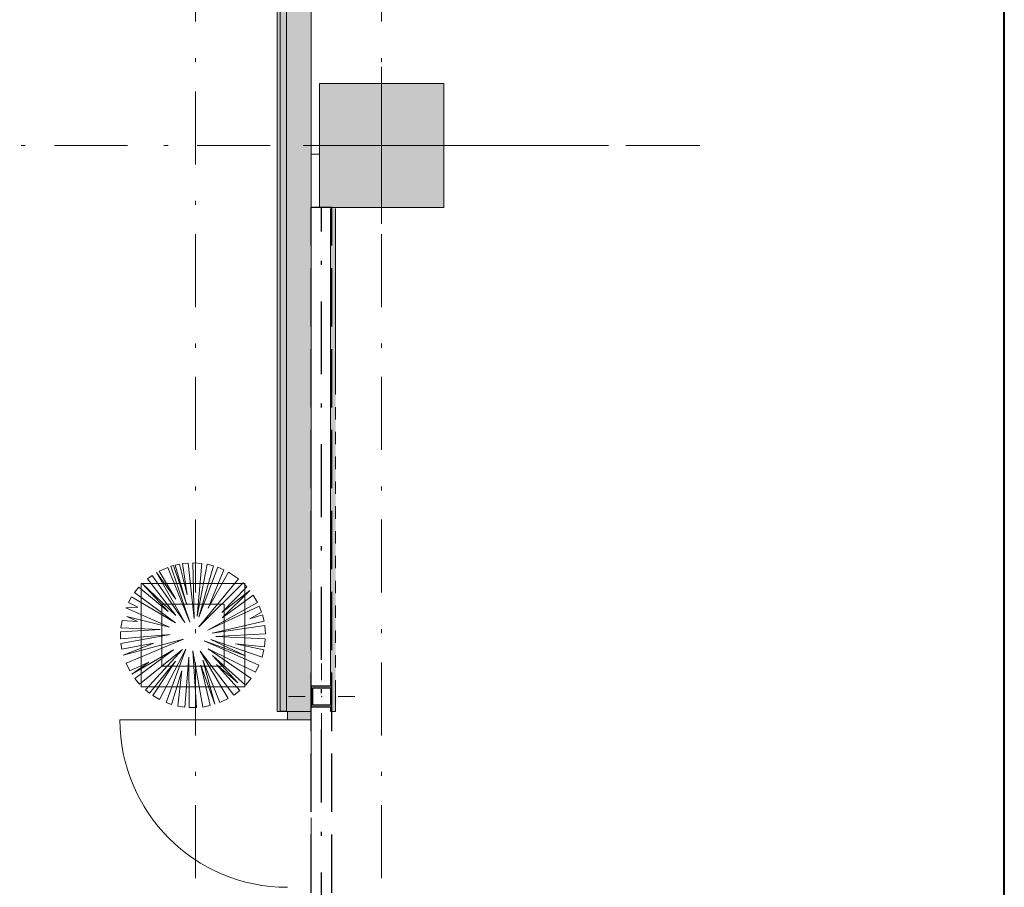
# Model space of a CAD drawing. Header units: millimetres. Extents: x 0 to 415, y 0 to 589.
# Tile 20 of 40: x 391 to 415, y 280 to 301. Entities that reach past the tile are written whole.
import ezdxf
from ezdxf.xclip import XClip

# ---------------------------------------------------------------- set-up
doc = ezdxf.new("R2010")
doc.units = ezdxf.units.MM
doc.header["$MEASUREMENT"] = 0
doc.header["$XCLIPFRAME"] = 0
for name, pattern in [('Невидимая', [3.912222, 2.822222, -1.09]), ('Штриховая', [5.644444, 2.822222, -2.822222]), ('Штрихпунктирная', [6.702778, 3.527778, -1.763889, 0, -1.411111])]:
    doc.linetypes.add(name, pattern=pattern)
for name, color, linetype in [('Интерьер - Мебель', 7, 'Continuous'), ('Конструктив - ГКЛ', 7, 'Continuous'), ('Конструктив - Колонны', 7, 'Continuous'), ('Конструктив - Стена сущ для Кладочного плана', 7, 'Continuous'), ('Конструктив - Стены наружние фасад', 7, 'Continuous'), ('УЛИЦА_Стойки стропильные', 7, 'Continuous'), ('Элемент Модели - Зона', 7, 'Continuous'), ('Элемент Модели - Оси', 7, 'Continuous')]:
    doc.layers.add(name, color=color, linetype=linetype)

# ---------------------------------------------------------------- blocks, each defined once
blk = doc.blocks.new('Чертеж_2_2', base_point=(217.704, 72.604))
at = {"layer": 'Конструктив - ГКЛ', "linetype": 'Continuous', "lineweight": 0, "true_color": 0x000000}
blk.add_hatch(color=18, dxfattribs=at).paths.add_polyline_path([(398.839, 296.079), (398.714, 296.079), (398.714, 284.529), (398.754, 284.529), (398.754, 284.029), (398.714, 284.029), (398.714, 283.917), (398.839, 283.917)])
at = {"layer": 'Конструктив - Колонны', "linetype": 'Continuous', "lineweight": 0, "true_color": 0x000000}
blk.add_hatch(color=18, dxfattribs=at).paths.add_polyline_path([(398.454, 296.104), (401.454, 296.104), (401.454, 299.104), (398.454, 299.104)])
at = {"layer": 'Конструктив - Стены наружние фасад', "linetype": 'Continuous', "lineweight": 0, "true_color": 0x000000}
for points in [[(397.429, 343.104), (397.429, 283.917), (397.504, 283.917), (397.504, 343.104)], [(397.654, 341.104), (397.504, 341.104), (397.504, 283.917), (397.654, 283.917)], [(397.654, 341.104), (397.654, 283.917), (398.254, 283.917), (398.254, 341.104)], [(398.254, 283.917), (397.679, 283.917), (397.679, 283.717), (398.254, 283.717)]]:
    blk.add_hatch(color=18, dxfattribs=at).paths.add_polyline_path(points)
at = {"layer": 'УЛИЦА_Стойки стропильные', "linetype": 'Continuous', "lineweight": 0, "true_color": 0x000000}
h = blk.add_hatch(color=18, dxfattribs=at)
h.paths.add_polyline_path([(398.754, 284.029), (398.754, 284.529), (398.254, 284.529), (398.254, 284.029)])
h.paths.add_polyline_path([(398.714, 284.069), (398.294, 284.069), (398.294, 284.489), (398.714, 284.489)], flags=0)
at = {"layer": 'Интерьер - Мебель', "color": 252, "linetype": 'Continuous', "lineweight": 5, "ltscale": 0.5}
for p, q in [((394.926, 287.448), (394.862, 287.428)), ((394.862, 287.428), (395.317, 286.079)), ((395.244, 286.495), (394.926, 287.448)), ((395.073, 287.481), (394.966, 287.458)), ((394.966, 287.458), (395.244, 286.495)), ((395.252, 286.74), (395.073, 287.481)), ((395.278, 287.507), (395.14, 287.493)), ((395.14, 287.493), (395.252, 286.74)), ((395.423, 286.169), (395.278, 287.507)), ((395.61, 287.498), (395.395, 287.511)), ((395.395, 287.511), (395.423, 286.169)), ((395.497, 286.226), (395.61, 287.498)), ((395.739, 287.477), (395.497, 286.226)), ((395.538, 286.201), (395.89, 287.44)), ((395.89, 287.44), (395.739, 287.477)), ((394.406, 287.205), (394.297, 287.124)), ((395.195, 286.071), (394.406, 287.205)), ((394.983, 286.634), (394.515, 287.275)), ((394.515, 287.275), (395.195, 286.071)), ((394.784, 287.401), (394.576, 287.308)), ((394.576, 287.308), (394.983, 286.634)), ((395.317, 286.079), (394.784, 287.401)), ((395.995, 287.405), (395.538, 286.201)), ((395.758, 286.414), (396.138, 287.345)), ((396.255, 287.285), (395.758, 286.414)), ((396.138, 287.345), (395.995, 287.405)), ((396.497, 287.121), (396.255, 287.285)), ((394.983, 286.242), (394.167, 287.009)), ((394.167, 287.009), (394.795, 286.332)), ((394.297, 287.124), (394.983, 286.242)), ((395.538, 285.965), (396.497, 287.121)), ((396.606, 287.025), (395.538, 285.965)), ((396.694, 286.934), (396.606, 287.025)), ((394.088, 286.926), (393.982, 286.795)), ((393.982, 286.795), (394.975, 286.063)), ((394.795, 286.332), (394.088, 286.926)), ((396.092, 286.307), (396.694, 286.934)), ((396.769, 286.845), (396.092, 286.307)), ((396.1, 286.185), (396.769, 286.845)), ((396.853, 286.73), (396.1, 286.185)), ((396.956, 286.552), (396.853, 286.73)), ((393.908, 286.686), (393.833, 286.552)), ((393.833, 286.552), (394.061, 286.438)), ((394.975, 286.063), (393.908, 286.686)), ((395.75, 285.883), (396.956, 286.552)), ((396.997, 286.467), (395.75, 285.883)), ((397.053, 286.323), (396.997, 286.467)), ((394.061, 286.438), (393.773, 286.423)), ((393.773, 286.423), (394.828, 285.957)), ((396.769, 286.161), (397.053, 286.323)), ((397.075, 286.252), (396.769, 286.161)), ((397.112, 286.102), (397.075, 286.252)), ((393.681, 286.121), (393.653, 285.94)), ((394.053, 286.095), (393.681, 286.121)), ((394.828, 285.957), (393.8, 286.218)), ((393.8, 286.218), (394.053, 286.095)), ((395.856, 285.81), (397.112, 286.102)), ((397.13, 285.994), (395.856, 285.81)), ((397.145, 285.793), (397.13, 285.994)), ((394.6, 285.9), (393.645, 285.844)), ((393.645, 285.844), (393.645, 285.678)), ((393.645, 285.678), (394.844, 285.777)), ((393.653, 285.94), (394.6, 285.9)), ((394.844, 285.777), (393.654, 285.564)), ((395.945, 285.728), (397.145, 285.793)), ((393.654, 285.564), (393.676, 285.425)), ((393.676, 285.425), (394.445, 285.573)), ((393.71, 285.283), (395.162, 285.663)), ((394.445, 285.573), (393.71, 285.283)), ((395.162, 285.663), (393.779, 285.084)), ((396.989, 285.036), (395.668, 285.622)), ((395.668, 285.622), (396.663, 285.263)), ((396.663, 285.263), (395.823, 285.655)), ((395.823, 285.655), (397.065, 285.233)), ((397.143, 285.672), (395.945, 285.728)), ((397.11, 285.41), (396.419, 285.557)), ((396.419, 285.557), (397.123, 285.482)), ((397.123, 285.482), (397.143, 285.672)), ((393.919, 284.818), (394.926, 285.41)), ((394.926, 285.41), (393.991, 284.712)), ((394.099, 284.582), (395.138, 285.418)), ((395.138, 285.418), (394.246, 284.438)), ((394.585, 284.207), (395.219, 285.426)), ((395.219, 285.426), (394.748, 284.133)), ((395.48, 284.011), (395.391, 285.386)), ((395.391, 285.386), (395.635, 284.026)), ((396.246, 284.23), (395.57, 285.378)), ((395.57, 285.378), (396.381, 284.313)), ((396.802, 284.719), (395.758, 285.435)), ((395.758, 285.435), (396.903, 284.87)), ((396.476, 284.611), (395.864, 285.271)), ((395.864, 285.271), (396.668, 284.558)), ((397.065, 285.233), (397.11, 285.41)), ((393.779, 285.084), (393.868, 284.902)), ((393.868, 284.902), (394.33, 285.108)), ((394.33, 285.108), (393.919, 284.818)), ((394.341, 284.361), (394.975, 285.133)), ((394.975, 285.133), (394.421, 284.305)), ((395.196, 284.02), (395.293, 285.231)), ((395.293, 285.231), (395.301, 284.012)), ((395.808, 284.059), (395.587, 285.035)), ((395.587, 285.035), (395.923, 284.091)), ((395.923, 284.091), (395.635, 285.157)), ((395.635, 285.157), (396.044, 284.134)), ((396.524, 284.422), (395.962, 285.051)), ((395.962, 285.051), (396.476, 284.611)), ((396.903, 284.87), (396.989, 285.036)), ((394.874, 284.088), (395.122, 284.904)), ((395.122, 284.904), (395.026, 284.048)), ((393.991, 284.712), (394.099, 284.582)), ((396.668, 284.558), (396.802, 284.719)), ((394.246, 284.438), (394.341, 284.361)), ((396.381, 284.313), (396.524, 284.422)), ((394.421, 284.305), (394.585, 284.207)), ((394.748, 284.133), (394.874, 284.088)), ((396.044, 284.134), (396.246, 284.23)), ((395.026, 284.048), (395.196, 284.02)), ((395.301, 284.012), (395.48, 284.011)), ((395.635, 284.026), (395.808, 284.059))]:
    blk.add_line(p, q, dxfattribs=at)
at = {"layer": 'Интерьер - Мебель', "color": 7, "linetype": 'Continuous', "lineweight": 15, "ltscale": 0.5}
for p, q in [((394.145, 287.011), (394.145, 284.511)), ((396.645, 287.011), (394.145, 287.011)), ((396.645, 284.511), (396.645, 287.011)), ((394.645, 286.511), (394.645, 285.011)), ((396.145, 286.511), (394.645, 286.511)), ((396.145, 285.011), (396.145, 286.511)), ((394.645, 285.011), (396.145, 285.011)), ((394.145, 284.511), (396.645, 284.511))]:
    blk.add_line(p, q, dxfattribs=at)
at = {"layer": 'Конструктив - ГКЛ', "color": 251, "linetype": 'Continuous', "lineweight": 15, "ltscale": 0.5, "true_color": 0x575757, "flags": 128}
for points in [[(398.714, 296.079), (398.714, 284.529)], [(398.839, 291.579), (398.839, 296.079)], [(398.839, 290.979), (398.839, 291.279)], [(398.839, 290.379), (398.839, 290.679)], [(398.839, 289.779), (398.839, 290.079)], [(398.839, 289.179), (398.839, 289.479)], [(398.839, 288.579), (398.839, 288.879)], [(398.839, 287.979), (398.839, 288.279)], [(398.839, 287.379), (398.839, 287.679)], [(398.839, 286.779), (398.839, 287.079)], [(398.839, 286.179), (398.839, 286.479)], [(398.839, 285.579), (398.839, 285.879)], [(398.839, 284.979), (398.839, 285.279)], [(398.839, 283.917), (398.839, 284.679)], [(398.714, 284.029), (398.714, 283.917)], [(398.714, 283.917), (398.839, 283.917)]]:
    blk.add_lwpolyline(points, dxfattribs=at)
at = {"layer": 'Конструктив - Колонны', "color": 251, "linetype": 'Continuous', "lineweight": 5, "ltscale": 0.5, "true_color": 0x575757}
for p, q in [((399.954, 298.004), (399.954, 299.504)), ((399.554, 297.604), (398.054, 297.604)), ((400.354, 297.604), (401.854, 297.604)), ((399.954, 297.204), (399.954, 295.704))]:
    blk.add_line(p, q, dxfattribs=at)
at = {"layer": 'Конструктив - Колонны', "color": 251, "linetype": 'Continuous', "lineweight": 15, "ltscale": 0.5, "true_color": 0x575757, "flags": 128}
blk.add_lwpolyline([(398.454, 296.104), (401.454, 296.104), (401.454, 299.104), (398.454, 299.104)], close=True, dxfattribs=at)
at = {"layer": 'Конструктив - Колонны', "color": 251, "linetype": 'Continuous', "lineweight": 5, "ltscale": 0.5, "true_color": 0x575757}
blk.add_point((399.954, 297.604), dxfattribs=at)
at = {"layer": 'Конструктив - Стена сущ для Кладочного плана', "color": 251, "linetype": 'Невидимая', "lineweight": 30, "ltscale": 0.5, "true_color": 0x575757}
for p, q in [((398.254, 254.104), (398.254, 296.104)), ((398.754, 296.104), (398.254, 296.104)), ((398.754, 254.104), (398.754, 296.104))]:
    blk.add_line(p, q, dxfattribs=at)
at = {"layer": 'Конструктив - Стена сущ для Кладочного плана', "color": 251, "linetype": 'Штрихпунктирная', "lineweight": 30, "ltscale": 0.5, "true_color": 0x575757}
blk.add_line((398.504, 254.104), (398.504, 296.104), dxfattribs=at)
at = {"layer": 'Конструктив - Стены наружние фасад', "color": 251, "linetype": 'Continuous', "lineweight": 20, "ltscale": 0.5, "true_color": 0x575757}
for p, q in [((397.504, 283.917), (397.504, 341.104)), ((397.654, 283.917), (397.654, 341.104))]:
    blk.add_line(p, q, dxfattribs=at)
at = {"layer": 'Конструктив - Стены наружние фасад', "color": 251, "linetype": 'Continuous', "lineweight": 15, "ltscale": 0.5, "true_color": 0x575757}
blk.add_line((397.504, 283.917), (397.429, 283.917), dxfattribs=at)
at = {"layer": 'Конструктив - Стены наружние фасад', "color": 251, "linetype": 'Continuous', "lineweight": 5, "ltscale": 0.5, "true_color": 0x575757}
for p, q in [((397.504, 283.917), (397.429, 283.917)), ((397.654, 283.917), (397.504, 283.917)), ((397.679, 283.917), (397.654, 283.917)), ((397.679, 283.917), (397.654, 283.917)), ((398.254, 283.917), (397.679, 283.917)), ((397.679, 283.717), (397.679, 283.917)), ((397.679, 283.917), (398.254, 283.917)), ((398.254, 283.917), (397.679, 283.917)), ((398.254, 283.917), (397.679, 283.917)), ((398.254, 283.917), (398.254, 283.717)), ((397.679, 283.717), (393.629, 283.717)), ((398.254, 283.717), (397.679, 283.717))]:
    blk.add_line(p, q, dxfattribs=at)
at = {"layer": 'Конструктив - Стены наружние фасад', "color": 251, "linetype": 'Continuous', "lineweight": 30, "ltscale": 0.5, "true_color": 0x575757}
blk.add_line((397.654, 283.917), (397.504, 283.917), dxfattribs=at)
at = {"layer": 'Конструктив - Стены наружние фасад', "color": 251, "linetype": 'Continuous', "lineweight": 20, "ltscale": 0.5, "true_color": 0x575757, "flags": 128}
for points in [[(397.429, 343.104), (397.429, 283.917)], [(398.254, 284.529), (398.254, 341.104)], [(398.254, 283.917), (398.254, 284.029)]]:
    blk.add_lwpolyline(points, dxfattribs=at)
at = {"layer": 'Конструктив - Стены наружние фасад', "color": 251, "linetype": 'Continuous', "lineweight": 5, "ltscale": 0.5, "true_color": 0x575757}
blk.add_arc((397.679, 283.717), 4.05, 180, 270, dxfattribs=at)
at = {"layer": 'УЛИЦА_Стойки стропильные', "color": 251, "linetype": 'Continuous', "lineweight": 5, "ltscale": 0.5, "true_color": 0x575757}
for p, q in [((398.504, 284.679), (398.504, 285.079)), ((398.104, 284.279), (397.704, 284.279)), ((398.904, 284.279), (399.304, 284.279)), ((398.504, 283.879), (398.504, 283.479))]:
    blk.add_line(p, q, dxfattribs=at)
at = {"layer": 'УЛИЦА_Стойки стропильные', "color": 251, "linetype": 'Continuous', "lineweight": 30, "ltscale": 0.5, "true_color": 0x575757, "flags": 128}
for points in [[(398.754, 284.029), (398.754, 284.529), (398.254, 284.529), (398.254, 284.029)], [(398.714, 284.069), (398.294, 284.069), (398.294, 284.489), (398.714, 284.489)]]:
    blk.add_lwpolyline(points, close=True, dxfattribs=at)
at = {"layer": 'УЛИЦА_Стойки стропильные', "color": 251, "linetype": 'Continuous', "lineweight": 5, "ltscale": 0.5, "true_color": 0x575757}
blk.add_point((398.504, 284.279), dxfattribs=at)
at = {"layer": 'Элемент Модели - Зона', "color": 7, "linetype": 'Штриховая', "lineweight": 15, "ltscale": 0.5, "flags": 128}
for points in [[(407.644, 341.104), (398.254, 341.104), (398.254, 340.854), (398.254, 298.391), (398.254, 297.391), (398.454, 297.391), (398.454, 299.104), (401.454, 299.104), (401.454, 297.604), (407.644, 297.604)], [(407.644, 297.604), (401.454, 297.604), (401.454, 296.104), (398.454, 296.104), (398.454, 297.391), (398.254, 297.391), (398.254, 254.204), (407.644, 254.204)]]:
    blk.add_lwpolyline(points, dxfattribs=at)
at = {"layer": 'Элемент Модели - Зона', "color": 7, "linetype": 'Continuous', "lineweight": 15, "ltscale": 0.5, "flags": 128}
blk.add_lwpolyline([(398.454, 299.104), (401.454, 299.104), (401.454, 296.104), (398.454, 296.104)], close=True, dxfattribs=at)
at = {"layer": 'Элемент Модели - Оси', "color": 7, "linetype": 'Штрихпунктирная', "lineweight": 15, "ltscale": 0.5}
for p, q in [((395.454, 533.604), (395.454, 138.079)), ((399.954, 533.604), (399.954, 138.079)), ((153.901, 297.604), (407.644, 297.604))]:
    blk.add_line(p, q, dxfattribs=at)

msp = doc.modelspace()

# ---------------------------------------------------------------- linework, layer by layer
at = {"color": 7, "linetype": 'Continuous', "lineweight": 40}
msp.add_line((415, 5), (415, 589), dxfattribs=at)

# ---------------------------------------------------------------- block references
at = {"color": 161, "linetype": 'Continuous', "lineweight": 40, "true_color": 0x83aefe}
ref = msp.add_blockref('Чертеж_2_2', (217.704, 72.604), dxfattribs=at)
XClip(ref).set_block_clipping_path([(24.004460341, 138.0790885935), (407.6441154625, 585.1734188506)])

doc.saveas('drawing.dxf')
